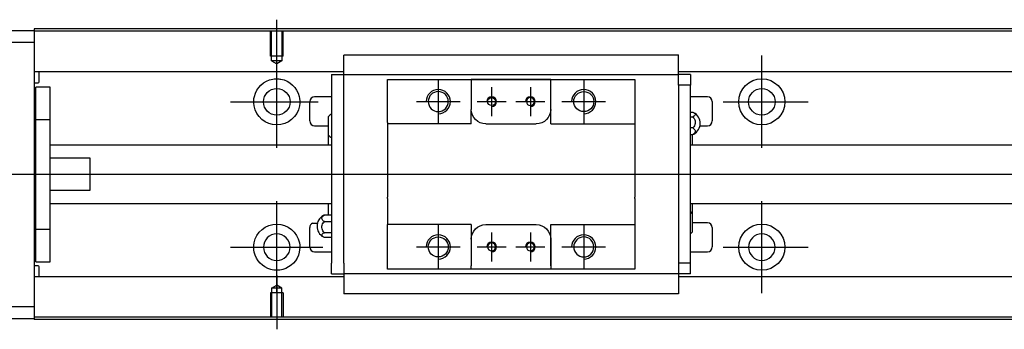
# Model space of a CAD drawing. Header units: millimetres. Extents: x -227 to 3135, y -1502 to 860.
# Tile 11 of 32: x -61 to 142, y -619 to -555. Entities that reach past the tile are written whole.
import ezdxf
from ezdxf.lldxf.tags import DXFTag

# ---------------------------------------------------------------- set-up
doc = ezdxf.new("R2010")
doc.units = ezdxf.units.MM
doc.layers.get('0').update_dxf_attribs({"linetype": 'CONTINUOUS'})
tags = doc.linetypes.add('DASHED', pattern=[25.72, 12.86, -12.86]).pattern_tags.tags
tags[6:7] = [DXFTag(74, 4), DXFTag(75, 0), DXFTag(340, '0'), DXFTag(46, 0.0), DXFTag(50, 0.0), DXFTag(44, 0.0), DXFTag(45, 0.0)]
tags[4:5] = [DXFTag(74, 4), DXFTag(75, 0), DXFTag(340, '0'), DXFTag(46, 0.0), DXFTag(50, 0.0), DXFTag(44, 0.0), DXFTag(45, 0.0)]

msp = doc.modelspace()

# ---------------------------------------------------------------- linework, layer by layer
for p, q in [((-7.86, -566.04), (-7.86, -554.92)), ((-7.86, -581.39), (-7.86, -562.34)), ((92.14, -581.39), (92.14, -562.34)), ((25.44, -567.32), (25.44, -576.32)), ((55.44, -567.32), (55.44, -576.32)), ((36.44, -568.82), (36.44, -574.82)), ((44.44, -568.82), (44.44, -574.82)), ((-17.38, -571.87), (0.67, -571.87)), ((20.94, -571.82), (29.94, -571.82)), ((33.44, -571.82), (39.44, -571.82)), ((41.44, -571.82), (47.44, -571.82)), ((50.94, -571.82), (59.94, -571.82)), ((84.19, -571.87), (101.67, -571.87)), ((-121.86, -586.82), (16.57, -586.82)), ((16.57, -586.82), (258.14, -586.82)), ((-7.86, -611.39), (-7.86, -592.34)), ((92.14, -611.39), (92.14, -592.34)), ((-0.48, -596.91), (0.52, -596.91)), ((25.44, -597.32), (25.44, -606.32)), ((36.44, -598.82), (36.44, -604.82)), ((44.44, -598.82), (44.44, -604.82)), ((55.44, -597.32), (55.44, -606.32)), ((-17.38, -601.87), (1.67, -601.87)), ((20.94, -601.82), (29.94, -601.82)), ((33.44, -601.82), (39.44, -601.82)), ((41.44, -601.82), (47.44, -601.82)), ((50.94, -601.82), (59.94, -601.82)), ((84.19, -601.87), (101.67, -601.87)), ((-7.86, -607.7), (-7.86, -618.82))]:
    msp.add_line(p, q)
at = {"linetype": 'Continuous'}
for p, q in [((-116.86, -557.12), (-57.86, -557.12)), ((24.28, -556.82), (-57.86, -556.82)), ((-57.86, -556.82), (-57.86, -557.12)), ((-57.86, -557.12), (-57.86, -559.62)), ((24.15, -557.32), (-57.86, -557.32)), ((242.14, -557.32), (24.15, -557.32)), ((242.14, -556.82), (24.28, -556.82)), ((-57.86, -559.62), (-116.86, -559.62)), ((-57.86, -559.62), (-57.86, -614.12)), ((5.94, -562.34), (5.94, -562.21)), ((5.94, -562.21), (5.94, -562.21)), ((74.94, -562.21), (5.94, -562.21)), ((74.94, -562.21), (74.94, -562.16)), ((74.94, -562.34), (74.94, -562.21)), ((5.94, -565.92), (5.94, -562.34)), ((74.94, -565.92), (74.94, -562.34)), ((5.94, -565.65), (-57.86, -565.65)), ((-56.86, -567.73), (-56.86, -565.65)), ((3.44, -566.24), (3.44, -568.44)), ((3.44, -566.24), (5.94, -566.24)), ((5.94, -566.24), (5.94, -565.92)), ((5.94, -567.24), (5.94, -566.24)), ((5.94, -566.24), (74.94, -566.24)), ((242.14, -565.65), (74.94, -565.65)), ((74.94, -566.24), (74.94, -565.92)), ((77.44, -566.24), (74.94, -566.24)), ((74.94, -567.24), (74.94, -566.24)), ((77.44, -566.24), (77.44, -568.44)), ((-57.86, -567.93), (-57.06, -567.93)), ((5.94, -568.44), (5.94, -567.24)), ((14.94, -568.24), (14.94, -567.24)), ((14.94, -576.12), (14.94, -568.24)), ((32.24, -567.24), (32.24, -567.94)), ((48.64, -567.24), (32.24, -567.24)), ((32.24, -567.94), (32.24, -573.42)), ((32.33, -567.24), (48.55, -567.24)), ((48.64, -567.94), (48.64, -567.24)), ((48.64, -576.42), (48.64, -567.94)), ((48.64, -573.42), (48.64, -567.94)), ((65.94, -567.24), (65.94, -568.24)), ((65.94, -568.24), (65.94, -576.12)), ((74.94, -568.44), (74.94, -567.24)), ((-54.56, -568.87), (-57.56, -568.87)), ((-54.56, -568.87), (-57.56, -568.87)), ((-57.56, -575.55), (-57.56, -568.87)), ((-57.56, -575.55), (-57.56, -568.87)), ((-54.56, -575.55), (-54.56, -568.87)), ((-54.56, -575.55), (-54.56, -568.87)), ((3.44, -568.44), (3.44, -605.19)), ((5.94, -568.92), (5.94, -568.44)), ((5.94, -568.92), (5.94, -568.49)), ((5.94, -604.71), (5.94, -568.92)), ((77.44, -568.44), (74.94, -568.44)), ((74.94, -568.44), (74.94, -568.92)), ((74.94, -568.49), (74.94, -568.92)), ((74.94, -568.92), (74.94, -604.71)), ((77.44, -605.19), (77.44, -568.44)), ((-1.06, -575.82), (-1.06, -571.82)), ((3.44, -570.82), (-0.06, -570.82)), ((80.94, -570.82), (77.44, -570.82)), ((81.94, -571.82), (81.94, -575.82)), ((32.24, -576.42), (32.24, -573.42)), ((77.44, -574.02), (77.9, -574.02)), ((-57.56, -576.12), (-57.86, -576.12)), ((-57.56, -576.12), (-57.86, -576.12)), ((-57.56, -598.18), (-57.56, -575.55)), ((-57.56, -575.55), (-54.56, -575.55)), ((-57.56, -598.18), (-57.56, -575.55)), ((-54.56, -598.18), (-54.56, -575.55)), ((-54.56, -598.18), (-54.56, -575.55)), ((2.79, -578.74), (2.79, -574.89)), ((14.94, -576.12), (14.94, -581.82)), ((35.24, -576.42), (45.64, -576.42)), ((48.64, -576.42), (65.94, -576.42)), ((65.94, -576.12), (65.94, -581.82)), ((77.44, -574.96), (77.9, -574.96)), ((-0.06, -576.82), (2.79, -576.82)), ((77.9, -577.26), (77.44, -577.26)), ((79.39, -576.82), (80.94, -576.82)), ((2.79, -580.82), (2.79, -578.74)), ((77.44, -578.61), (77.9, -578.61)), ((77.79, -578.61), (77.79, -580.82)), ((3.44, -580.82), (-54.56, -580.82)), ((14.94, -581.82), (14.94, -582.12)), ((14.94, -582.12), (14.94, -591.52)), ((65.94, -581.82), (65.94, -582.12)), ((65.94, -582.12), (65.94, -591.52)), ((242.14, -580.82), (77.44, -580.82)), ((-46.36, -583.5), (-54.56, -583.5)), ((-46.36, -590.13), (-46.36, -583.5)), ((-54.56, -590.13), (-46.36, -590.13)), ((14.94, -591.82), (14.94, -591.52)), ((14.94, -591.82), (14.94, -597.22)), ((65.94, -591.82), (65.94, -591.52)), ((65.94, -591.82), (65.94, -597.22)), ((-54.56, -592.82), (3.44, -592.82)), ((2.79, -595.24), (2.79, -592.82)), ((77.44, -592.82), (242.14, -592.82)), ((77.79, -592.82), (77.79, -594.9)), ((3.44, -595.25), (1.98, -595.25)), ((1.98, -596.6), (3.44, -596.6)), ((77.79, -594.9), (77.79, -598.75)), ((80.94, -596.82), (77.79, -596.82)), ((-57.86, -597.62), (-57.56, -597.62)), ((-57.86, -597.62), (-57.56, -597.62)), ((-57.56, -598.18), (-54.56, -598.18)), ((-57.56, -604.87), (-57.56, -598.18)), ((-57.56, -604.87), (-57.56, -598.18)), ((-54.56, -604.87), (-54.56, -598.18)), ((-54.56, -604.87), (-54.56, -598.18)), ((-1.06, -601.82), (-1.06, -597.82)), ((14.94, -597.52), (14.94, -597.22)), ((32.24, -597.22), (14.94, -597.22)), ((14.94, -605.39), (14.94, -597.52)), ((32.24, -597.22), (32.24, -600.22)), ((35.24, -597.22), (45.64, -597.22)), ((48.64, -605.69), (48.64, -597.22)), ((65.94, -597.22), (65.94, -605.39)), ((81.94, -597.82), (81.94, -601.82)), ((3.44, -598.9), (1.98, -598.9)), ((3.44, -599.84), (1.98, -599.84)), ((32.24, -600.22), (32.24, -605.69)), ((48.64, -600.22), (48.64, -605.69)), ((-0.06, -602.82), (3.44, -602.82)), ((77.44, -602.82), (80.94, -602.82)), ((-57.56, -604.87), (-54.56, -604.87)), ((-57.56, -604.87), (-54.56, -604.87)), ((5.94, -605.15), (5.94, -604.71)), ((5.94, -605.19), (5.94, -604.71)), ((74.94, -604.71), (74.94, -605.19)), ((74.94, -604.71), (74.94, -605.15)), ((-57.06, -605.71), (-57.86, -605.71)), ((-56.86, -607.99), (-56.86, -605.91)), ((3.44, -607.39), (3.44, -605.19)), ((5.94, -605.19), (5.94, -606.39)), ((5.94, -606.39), (5.94, -607.39)), ((14.94, -606.39), (14.94, -605.39)), ((32.24, -606.39), (32.24, -605.69)), ((48.64, -606.39), (32.24, -606.39)), ((48.55, -606.39), (32.33, -606.39)), ((48.64, -605.69), (48.64, -606.39)), ((65.94, -606.39), (57.29, -606.39)), ((65.94, -605.39), (65.94, -606.39)), ((74.94, -605.19), (74.94, -606.39)), ((77.44, -605.19), (74.94, -605.19)), ((74.94, -606.39), (74.94, -607.39)), ((77.44, -607.39), (77.44, -605.19)), ((5.94, -607.99), (-57.86, -607.99)), ((3.44, -607.39), (5.94, -607.39)), ((74.94, -607.39), (5.94, -607.39)), ((5.94, -607.39), (5.94, -611.3)), ((74.94, -607.39), (74.94, -607.72)), ((77.44, -607.39), (74.94, -607.39)), ((74.94, -607.72), (74.94, -611.3)), ((242.14, -607.99), (74.94, -607.99)), ((5.94, -611.3), (5.94, -611.43)), ((5.94, -611.43), (5.94, -611.47)), ((5.94, -611.43), (74.94, -611.43)), ((74.94, -611.3), (74.94, -611.43)), ((74.94, -611.43), (74.94, -611.47)), ((-116.86, -614.12), (-57.86, -614.12)), ((-57.86, -614.12), (-57.86, -616.62)), ((-57.86, -616.62), (-116.86, -616.62)), ((9.02, -616.32), (-57.86, -616.32)), ((-57.86, -616.62), (-57.86, -616.82)), ((8.9, -616.82), (-57.86, -616.82)), ((242.14, -616.82), (8.9, -616.82)), ((242.14, -616.32), (9.02, -616.32))]:
    msp.add_line(p, q, dxfattribs=at)
at = {"linetype": 'DASHED'}
for p, q in [((-57.86, -557.12), (-57.86, -557.32)), ((-57.86, -557.32), (-57.86, -558.32)), ((-57.86, -558.32), (-57.86, -564.65)), ((-57.86, -564.65), (-57.86, -565.65)), ((-57.86, -565.65), (-57.86, -567.19)), ((5.94, -566.34), (5.94, -566.34)), ((74.94, -566.34), (74.94, -566.34)), ((-57.86, -567.19), (-57.86, -570.75)), ((-57.86, -570.75), (-57.86, -572.67)), ((-57.86, -572.67), (-57.86, -600.97)), ((-57.86, -600.97), (-57.86, -602.89)), ((-57.86, -602.89), (-57.86, -606.45)), ((-57.86, -606.45), (-57.86, -607.99)), ((-57.86, -607.99), (-57.86, -608.99)), ((-57.86, -608.99), (-57.86, -615.32)), ((74.94, -607.29), (74.94, -607.29)), ((-57.86, -615.32), (-57.86, -616.32)), ((-57.86, -616.32), (-57.86, -616.62))]:
    msp.add_line(p, q, dxfattribs=at)
at = {"linetype": 'DASHED', "ltscale": 0.1}
for p, q in [((-9.16, -562.42), (-9.16, -557.42)), ((-8.93, -563.42), (-8.93, -557.42)), ((-6.78, -557.42), (-6.78, -563.42)), ((-6.56, -562.42), (-6.56, -557.42)), ((-6.56, -562.42), (-9.16, -562.42)), ((-6.78, -563.42), (-8.93, -563.42)), ((-8.93, -563.42), (-7.86, -564.04)), ((-6.78, -563.42), (-7.86, -564.04)), ((-8.93, -610.32), (-7.86, -609.7)), ((-8.93, -610.32), (-8.93, -616.32)), ((-6.78, -610.32), (-8.93, -610.32)), ((-6.78, -610.32), (-7.86, -609.7)), ((-6.78, -616.32), (-6.78, -610.32)), ((-6.56, -611.32), (-9.16, -611.32)), ((-9.16, -611.32), (-9.16, -616.32)), ((-6.56, -611.32), (-6.56, -616.32))]:
    msp.add_line(p, q, dxfattribs=at)
at = {"linetype": 'Continuous'}
for centre, radius in [((92.14, -571.87), 4.75), ((-7.86, -571.87), 2.75), ((55.44, -571.82), 2.07), ((92.14, -571.87), 2.75), ((36.44, -571.82), 0.825), ((92.14, -601.87), 4.75), ((25.44, -601.82), 2.07)]:
    msp.add_circle(centre, radius, dxfattribs=at)
at = {"linetype": 'Continuous', "extrusion": (0, 0, -1)}
for centre, radius in [((-25.44, -571.82), 2.07), ((-44.44, -571.82), 0.825), ((7.86, -601.87), 2.75), ((-55.44, -601.82), 2.07), ((-92.14, -601.87), 2.75), ((-36.44, -601.82), 0.825), ((-44.44, -601.82), 0.825)]:
    msp.add_circle(centre, radius, dxfattribs=at)
at = {"linetype": 'Continuous'}
for centre, radius, start, end in [((-57.06, -567.73), 0.2, 270, 0), ((-0.06, -571.82), 1, 90, 180), ((80.94, -571.82), 1, 0, 90), ((4.93, -576.77), 2.85, 121.5132, 138.6569), ((76.94, -576.32), 2.5, 0, 61.7734), ((-0.06, -575.82), 1, 180, 270), ((76.94, -576.32), 2.5, 298.2701, 0), ((80.94, -575.82), 1, 270, 0), ((4.93, -576.85), 2.85, 221.3431, 238.4868), ((75.65, -596.78), 2.85, 41.3431, 51.1006), ((2.94, -597.54), 2.5, 118.2701, 180), ((80.94, -597.82), 1, 0, 90), ((-0.06, -597.82), 1, 114.7486, 180), ((2.94, -597.54), 2.5, 180, 241.7734), ((75.65, -596.87), 2.85, 308.8994, 318.6569), ((-0.06, -601.82), 1, 180, 270), ((80.94, -601.82), 1, 270, 0), ((-57.06, -605.91), 0.2, 0, 90)]:
    msp.add_arc(centre, radius, start, end, dxfattribs=at)
at = {"linetype": 'Continuous', "extrusion": (0, 0, -1)}
for centre, radius, start, end in [((7.86, -571.87), 4.75, 13.6191, 80.1049), ((7.86, -571.87), 4.75, 99.8951, 166.3809), ((7.86, -571.87), 4.75, 189.6765, 350.3235), ((-35.24, -573.42), 3, 270, 359.96), ((-45.64, -573.42), 3, 180, 270), ((7.86, -601.87), 4.75, 10.8558, 169.1442), ((-35.24, -600.22), 3, 0, 90), ((-45.64, -600.22), 3, 90, 180), ((7.86, -601.87), 4.75, 285.2319, 347.572), ((7.86, -601.87), 4.75, 192.428, 254.7681)]:
    msp.add_arc(centre, radius, start, end, dxfattribs=at)
for centre, radius in [((25.44, -571.82), 2.5), ((55.44, -571.82), 2.5), ((36.44, -571.82), 1), ((44.44, -571.82), 1), ((25.44, -601.82), 2.5), ((36.44, -601.82), 1), ((44.44, -601.82), 1), ((55.44, -601.82), 2.5)]:
    msp.add_arc(centre, radius, 270, 180)
at = {"linetype": 'Continuous'}
for points, knots in [([(-8.67, -567.19), (-8.26, -567.12), (-7.83, -567.1), (-7.29, -567.15), (-7.16, -567.17), (-7.04, -567.19)], [0, 0, 0, 0, 0.772987, 0.772987, 1, 1, 1, 1]), ([(77.9, -574.02), (78.03, -574.06), (78.14, -574.12), (78.31, -574.24), (78.37, -574.3), (78.44, -574.44), (78.45, -574.51), (78.4, -574.64), (78.35, -574.71), (78.2, -574.83), (78.1, -574.89), (77.95, -574.94), (77.92, -574.95), (77.9, -574.96)], [0, 0, 0, 0, 0.192078, 0.192078, 0.384156, 0.384156, 0.576234, 0.576234, 0.768312, 0.768312, 0.960389, 0.960389, 1, 1, 1, 1]), ([(77.9, -574.96), (78.03, -575.07), (78.14, -575.2), (78.31, -575.49), (78.37, -575.65), (78.44, -575.97), (78.45, -576.15), (78.4, -576.48), (78.35, -576.64), (78.2, -576.94), (78.1, -577.08), (77.95, -577.21), (77.92, -577.24), (77.9, -577.26)], [0, 0, 0, 0, 0.192078, 0.192078, 0.384156, 0.384156, 0.576234, 0.576234, 0.768312, 0.768312, 0.960389, 0.960389, 1, 1, 1, 1]), ([(77.9, -577.26), (78.03, -577.32), (78.14, -577.4), (78.31, -577.57), (78.37, -577.66), (78.44, -577.86), (78.45, -577.96), (78.4, -578.15), (78.35, -578.25), (78.2, -578.42), (78.1, -578.51), (77.95, -578.59), (77.92, -578.6), (77.9, -578.61)], [0, 0, 0, 0, 0.192078, 0.192078, 0.384156, 0.384156, 0.576234, 0.576234, 0.768312, 0.768312, 0.960389, 0.960389, 1, 1, 1, 1]), ([(1.98, -596.6), (1.85, -596.54), (1.74, -596.46), (1.57, -596.29), (1.5, -596.2), (1.44, -596), (1.43, -595.9), (1.48, -595.71), (1.53, -595.61), (1.68, -595.44), (1.78, -595.35), (1.93, -595.27), (1.95, -595.26), (1.98, -595.25)], [0, 0, 0, 0, 0.192078, 0.192078, 0.384156, 0.384156, 0.576234, 0.576234, 0.768312, 0.768312, 0.960389, 0.960389, 1, 1, 1, 1]), ([(1.98, -598.9), (1.85, -598.79), (1.74, -598.66), (1.57, -598.37), (1.5, -598.21), (1.44, -597.89), (1.43, -597.71), (1.48, -597.38), (1.53, -597.22), (1.68, -596.92), (1.78, -596.78), (1.93, -596.65), (1.95, -596.62), (1.98, -596.6)], [0, 0, 0, 0, 0.192078, 0.192078, 0.384156, 0.384156, 0.576234, 0.576234, 0.768312, 0.768312, 0.960389, 0.960389, 1, 1, 1, 1]), ([(1.98, -599.84), (1.85, -599.8), (1.74, -599.74), (1.57, -599.62), (1.5, -599.56), (1.44, -599.42), (1.43, -599.35), (1.48, -599.22), (1.53, -599.15), (1.68, -599.03), (1.78, -598.97), (1.93, -598.92), (1.95, -598.91), (1.98, -598.9)], [0, 0, 0, 0, 0.192078, 0.192078, 0.384156, 0.384156, 0.576234, 0.576234, 0.768312, 0.768312, 0.960389, 0.960389, 1, 1, 1, 1]), ([(-6.61, -606.45), (-7.01, -606.56), (-7.44, -606.62), (-8.28, -606.62), (-8.7, -606.56), (-9.11, -606.45)], [0, 0, 0, 0, 0.500461, 0.500461, 1, 1, 1, 1])]:
    msp.add_open_spline(points, degree=3, knots=knots, dxfattribs=at)
for points, degree in [([(14.94, -567.24), (32.24, -567.24)], 1), ([(48.64, -567.24), (65.94, -567.24)], 1), ([(-12.54, -572.67), (-12.65, -572.01), (-12.62, -571.34), (-12.47, -570.75)], 3), ([(-3.24, -570.75), (-3.1, -571.34), (-3.06, -572.01), (-3.18, -572.67)], 3), ([(32.24, -576.42), (14.94, -576.42)], 1), ([(77.9, -578.61), (77.98, -578.59), (78.06, -578.55), (78.13, -578.51)], 3), ([(1.98, -595.25), (1.9, -595.27), (1.82, -595.31), (1.75, -595.35)], 3), ([(48.64, -597.22), (65.94, -597.22)], 1), ([(-12.5, -602.89), (-12.63, -602.29), (-12.65, -601.62), (-12.52, -600.97)], 3), ([(-3.19, -600.97), (-3.07, -601.63), (-3.09, -602.29), (-3.22, -602.89)], 3), ([(32.24, -606.39), (14.94, -606.39)], 1), ([(65.94, -606.39), (48.64, -606.39)], 1)]:
    msp.add_open_spline(points, degree=degree, dxfattribs=at)
msp.add_rational_spline([(32.24, -573.42), (32.24, -573.42), (32.24, -573.42)], [0.500000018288, 0.499999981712, 0.500000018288], degree=2, dxfattribs=at)

doc.saveas('drawing.dxf')
